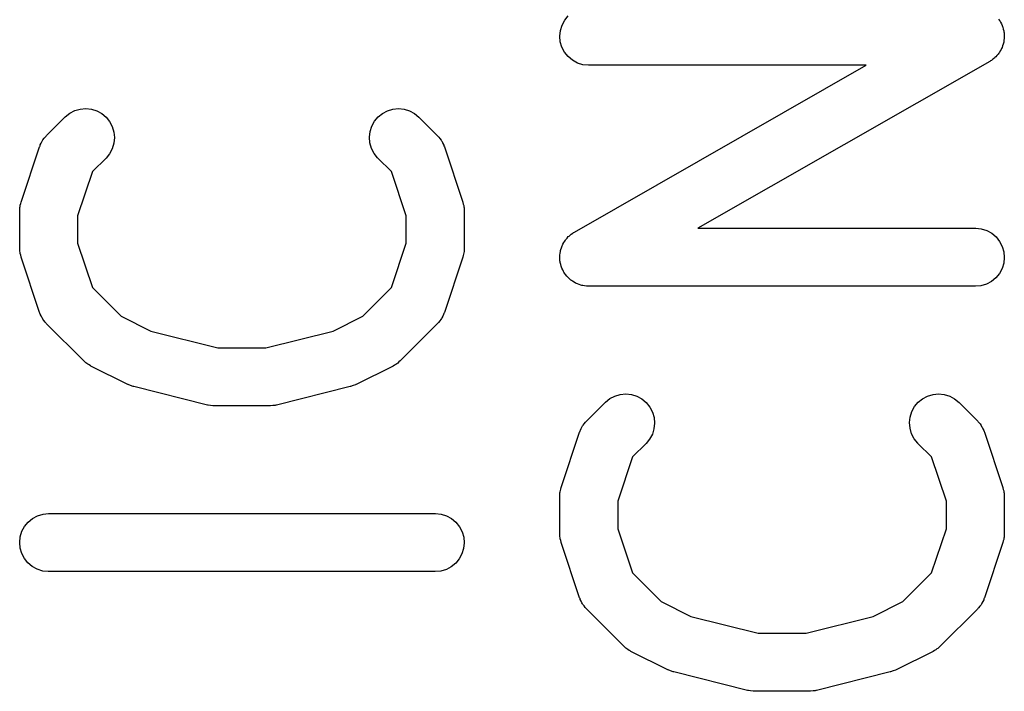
# Model space of a CAD drawing. Extents: x 0.02 to 3.89, y 0.07 to 3.88.
# Tile 125 of 172: x 3.61 to 3.71, y 1.75 to 1.82. Entities that reach past the tile are written whole.
import ezdxf

# ---------------------------------------------------------------- set-up
doc = ezdxf.new("R2010")
doc.units = 0
doc.header["$MEASUREMENT"] = 0
doc.layers.add('BLACK', color=7, linetype='CONTINUOUS')

msp = doc.modelspace()

# ---------------------------------------------------------------- linework, layer by layer
at = {"layer": 'BLACK', "linetype": 'CONTINUOUS'}
for p, q in [((3.66072, 1.81958), (3.66099, 1.82009)), ((3.66099, 1.82009), (3.66136, 1.82053)), ((3.70516, 1.8202), (3.70528, 1.82006)), ((3.70528, 1.82006), (3.70533, 1.81997)), ((3.70533, 1.81997), (3.70538, 1.81989)), ((3.66049, 1.81846), (3.66055, 1.81903)), ((3.66055, 1.81903), (3.66072, 1.81958)), ((3.70538, 1.81989), (3.70546, 1.81971)), ((3.70546, 1.81971), (3.70555, 1.81954)), ((3.70555, 1.81954), (3.70558, 1.81945)), ((3.70558, 1.81945), (3.70562, 1.81936)), ((3.70562, 1.81936), (3.70566, 1.81917)), ((3.70566, 1.81917), (3.70571, 1.81899)), ((3.70571, 1.81899), (3.70572, 1.81889)), ((3.66054, 1.81789), (3.66049, 1.81846)), ((3.70572, 1.81803), (3.7057, 1.81784)), ((3.70572, 1.81889), (3.70574, 1.8188)), ((3.70575, 1.81822), (3.70572, 1.81803)), ((3.70574, 1.8188), (3.70575, 1.81861)), ((3.70575, 1.81861), (3.70576, 1.81842)), ((3.70576, 1.81842), (3.70575, 1.81832)), ((3.70575, 1.81832), (3.70575, 1.81822)), ((3.6607, 1.81733), (3.66054, 1.81789)), ((3.66097, 1.81682), (3.6607, 1.81733)), ((3.70535, 1.81695), (3.70526, 1.81679)), ((3.70545, 1.81711), (3.70535, 1.81695)), ((3.70548, 1.81721), (3.70545, 1.81711)), ((3.70553, 1.81729), (3.70548, 1.81721)), ((3.70559, 1.81747), (3.70553, 1.81729)), ((3.70566, 1.81765), (3.70559, 1.81747)), ((3.70567, 1.81775), (3.70566, 1.81765)), ((3.7057, 1.81784), (3.70567, 1.81775)), ((3.66133, 1.81637), (3.66097, 1.81682)), ((3.66177, 1.816), (3.66133, 1.81637)), ((3.66228, 1.81572), (3.66177, 1.816)), ((3.70436, 1.81593), (3.70428, 1.81587)), ((3.70444, 1.81598), (3.70436, 1.81593)), ((3.70459, 1.8161), (3.70444, 1.81598)), ((3.70475, 1.81621), (3.70459, 1.8161)), ((3.70481, 1.81628), (3.70475, 1.81621)), ((3.70489, 1.81634), (3.70481, 1.81628)), ((3.70501, 1.81649), (3.70489, 1.81634)), ((3.70514, 1.81663), (3.70501, 1.81649)), ((3.70519, 1.81671), (3.70514, 1.81663)), ((3.70526, 1.81679), (3.70519, 1.81671)), ((3.66198, 1.7985), (3.69169, 1.81549)), ((3.66283, 1.81555), (3.66228, 1.81572)), ((3.6634, 1.81549), (3.66283, 1.81555)), ((3.66344, 1.81549), (3.6634, 1.81549)), ((3.69169, 1.81549), (3.66344, 1.81549)), ((3.70428, 1.81587), (3.67456, 1.79889)), ((3.61109, 1.81087), (3.61165, 1.81103)), ((3.61165, 1.81103), (3.61222, 1.81108)), ((3.61222, 1.81108), (3.61279, 1.81102)), ((3.61279, 1.81102), (3.61334, 1.81085)), ((3.64295, 1.81086), (3.6435, 1.81103)), ((3.6435, 1.81103), (3.64407, 1.81108)), ((3.64407, 1.81108), (3.64464, 1.81102)), ((3.64464, 1.81102), (3.6452, 1.81085)), ((3.60823, 1.80834), (3.6101, 1.81022)), ((3.6101, 1.81022), (3.61013, 1.81024)), ((3.61013, 1.81024), (3.61058, 1.8106)), ((3.61058, 1.8106), (3.61109, 1.81087)), ((3.61334, 1.81085), (3.61385, 1.81057)), ((3.61385, 1.81057), (3.61429, 1.8102)), ((3.61429, 1.8102), (3.61465, 1.80975)), ((3.64162, 1.80979), (3.64199, 1.81023)), ((3.64199, 1.81023), (3.64244, 1.81059)), ((3.64244, 1.81059), (3.64295, 1.81086)), ((3.6452, 1.81085), (3.6457, 1.81058)), ((3.6457, 1.81058), (3.64615, 1.81022)), ((3.64615, 1.81022), (3.64802, 1.80834)), ((3.61465, 1.80975), (3.61492, 1.80924)), ((3.61492, 1.80924), (3.61509, 1.80869)), ((3.64117, 1.80873), (3.64134, 1.80928)), ((3.64134, 1.80928), (3.64162, 1.80979)), ((3.60782, 1.80782), (3.60786, 1.80789)), ((3.60786, 1.80789), (3.60799, 1.80805)), ((3.60799, 1.80805), (3.60811, 1.80821)), ((3.60811, 1.80821), (3.60817, 1.80827)), ((3.60817, 1.80827), (3.60823, 1.80834)), ((3.61514, 1.80812), (3.61508, 1.80754)), ((3.61509, 1.80869), (3.61514, 1.80812)), ((3.64111, 1.80816), (3.64117, 1.80873)), ((3.64116, 1.80758), (3.64111, 1.80816)), ((3.64802, 1.80834), (3.64805, 1.80831)), ((3.64805, 1.80831), (3.64811, 1.80824)), ((3.64811, 1.80824), (3.64817, 1.80818)), ((3.64817, 1.80818), (3.64829, 1.80802)), ((3.64829, 1.80802), (3.64841, 1.80786)), ((3.60564, 1.80156), (3.60751, 1.80719)), ((3.60751, 1.80719), (3.60753, 1.80723)), ((3.60753, 1.80723), (3.60756, 1.8073)), ((3.60756, 1.8073), (3.60759, 1.80739)), ((3.60759, 1.80739), (3.60768, 1.80757)), ((3.60768, 1.80757), (3.60777, 1.80775)), ((3.60777, 1.80775), (3.60782, 1.80782)), ((3.61492, 1.80699), (3.61464, 1.80648)), ((3.61508, 1.80754), (3.61492, 1.80699)), ((3.64132, 1.80703), (3.64116, 1.80758)), ((3.64158, 1.80652), (3.64132, 1.80703)), ((3.64841, 1.80786), (3.64845, 1.80778)), ((3.64845, 1.80778), (3.6485, 1.80771)), ((3.6485, 1.80771), (3.64858, 1.80753)), ((3.64858, 1.80753), (3.64868, 1.80735)), ((3.64868, 1.80735), (3.6487, 1.80727)), ((3.6487, 1.80727), (3.64874, 1.80719)), ((3.64874, 1.80719), (3.65061, 1.80156)), ((3.61428, 1.80604), (3.6129, 1.80466)), ((3.61464, 1.80648), (3.61428, 1.80604)), ((3.64194, 1.80607), (3.64158, 1.80652)), ((3.64197, 1.80604), (3.64194, 1.80607)), ((3.64335, 1.80466), (3.64197, 1.80604)), ((3.6129, 1.80466), (3.61139, 1.80015)), ((3.64486, 1.80015), (3.64335, 1.80466)), ((3.60551, 1.801), (3.60554, 1.80112)), ((3.60551, 1.80083), (3.60551, 1.801)), ((3.60554, 1.80112), (3.60555, 1.80124)), ((3.60555, 1.80124), (3.6056, 1.8014)), ((3.6056, 1.8014), (3.60564, 1.80156)), ((3.65061, 1.80156), (3.65062, 1.80152)), ((3.65062, 1.80152), (3.65066, 1.80136)), ((3.65066, 1.80136), (3.65071, 1.8012)), ((3.65071, 1.8012), (3.65072, 1.80108)), ((3.65072, 1.80108), (3.65074, 1.80096)), ((3.65074, 1.80096), (3.65075, 1.80079)), ((3.60549, 1.80067), (3.60551, 1.80083)), ((3.60549, 1.80063), (3.60549, 1.80067)), ((3.60549, 1.79688), (3.60549, 1.80063)), ((3.61139, 1.80015), (3.61139, 1.79736)), ((3.64486, 1.79736), (3.64486, 1.80015)), ((3.65075, 1.80079), (3.65076, 1.80063)), ((3.65076, 1.80063), (3.65076, 1.79688)), ((3.67456, 1.79889), (3.70281, 1.79889)), ((3.70281, 1.79889), (3.70285, 1.79889)), ((3.70285, 1.79889), (3.70342, 1.79883)), ((3.66111, 1.79775), (3.66124, 1.79789)), ((3.66124, 1.79789), (3.66136, 1.79804)), ((3.66136, 1.79804), (3.66144, 1.7981)), ((3.66144, 1.7981), (3.66151, 1.79817)), ((3.66151, 1.79817), (3.66166, 1.79828)), ((3.66166, 1.79828), (3.66181, 1.7984)), ((3.66181, 1.7984), (3.66189, 1.79845)), ((3.66189, 1.79845), (3.66198, 1.7985)), ((3.70342, 1.79883), (3.70397, 1.79866)), ((3.70397, 1.79866), (3.70448, 1.79838)), ((3.70448, 1.79838), (3.70492, 1.79801)), ((3.70492, 1.79801), (3.70528, 1.79756)), ((3.6055, 1.79671), (3.60549, 1.79688)), ((3.61139, 1.79736), (3.6129, 1.79285)), ((3.64335, 1.79285), (3.64486, 1.79736)), ((3.65076, 1.79684), (3.65074, 1.79667)), ((3.65076, 1.79688), (3.65076, 1.79684)), ((3.66059, 1.79673), (3.66066, 1.7969)), ((3.66066, 1.7969), (3.66072, 1.79709)), ((3.66072, 1.79709), (3.66077, 1.79717)), ((3.66077, 1.79717), (3.6608, 1.79727)), ((3.6608, 1.79727), (3.6609, 1.79743)), ((3.6609, 1.79743), (3.66099, 1.79759)), ((3.66099, 1.79759), (3.66106, 1.79767)), ((3.66106, 1.79767), (3.66111, 1.79775)), ((3.70528, 1.79756), (3.70555, 1.79705)), ((3.70555, 1.79705), (3.70571, 1.79649)), ((3.60551, 1.79655), (3.6055, 1.79671)), ((3.60553, 1.79643), (3.60551, 1.79655)), ((3.60554, 1.79631), (3.60553, 1.79643)), ((3.60559, 1.79615), (3.60554, 1.79631)), ((3.60563, 1.79598), (3.60559, 1.79615)), ((3.60564, 1.79594), (3.60563, 1.79598)), ((3.60751, 1.79032), (3.60564, 1.79594)), ((3.65061, 1.79594), (3.64874, 1.79032)), ((3.65065, 1.79611), (3.65061, 1.79594)), ((3.6507, 1.79626), (3.65065, 1.79611)), ((3.65071, 1.79639), (3.6507, 1.79626)), ((3.65074, 1.79651), (3.65071, 1.79639)), ((3.65074, 1.79667), (3.65074, 1.79651)), ((3.66049, 1.79596), (3.6605, 1.79606)), ((3.6605, 1.79577), (3.66049, 1.79596)), ((3.6605, 1.79616), (3.66053, 1.79635)), ((3.6605, 1.79606), (3.6605, 1.79616)), ((3.66053, 1.79635), (3.66055, 1.79653)), ((3.66055, 1.79653), (3.66058, 1.79663)), ((3.66058, 1.79663), (3.66059, 1.79673)), ((3.70576, 1.79592), (3.7057, 1.79535)), ((3.70571, 1.79649), (3.70576, 1.79592)), ((3.66051, 1.79558), (3.6605, 1.79577)), ((3.66053, 1.79549), (3.66051, 1.79558)), ((3.66054, 1.79539), (3.66053, 1.79549)), ((3.66059, 1.79521), (3.66054, 1.79539)), ((3.66063, 1.79502), (3.66059, 1.79521)), ((3.66067, 1.79493), (3.66063, 1.79502)), ((3.6607, 1.79484), (3.66067, 1.79493)), ((3.66079, 1.79467), (3.6607, 1.79484)), ((3.7057, 1.79535), (3.70553, 1.7948)), ((3.66087, 1.79449), (3.66079, 1.79467)), ((3.66092, 1.79441), (3.66087, 1.79449)), ((3.66097, 1.79432), (3.66092, 1.79441)), ((3.66109, 1.79418), (3.66097, 1.79432)), ((3.6612, 1.79402), (3.66109, 1.79418)), ((3.66127, 1.79395), (3.6612, 1.79402)), ((3.66133, 1.79388), (3.66127, 1.79395)), ((3.66148, 1.79375), (3.66133, 1.79388)), ((3.70489, 1.79385), (3.70444, 1.79348)), ((3.70526, 1.79429), (3.70489, 1.79385)), ((3.70553, 1.7948), (3.70526, 1.79429)), ((3.6129, 1.79285), (3.61581, 1.78993)), ((3.64044, 1.78993), (3.64335, 1.79285)), ((3.66161, 1.79362), (3.66148, 1.79375)), ((3.6617, 1.79357), (3.66161, 1.79362)), ((3.66177, 1.7935), (3.6617, 1.79357)), ((3.66194, 1.79341), (3.66177, 1.7935)), ((3.6621, 1.79331), (3.66194, 1.79341)), ((3.66219, 1.79328), (3.6621, 1.79331)), ((3.66228, 1.79323), (3.66219, 1.79328)), ((3.66246, 1.79317), (3.66228, 1.79323)), ((3.66263, 1.7931), (3.66246, 1.79317)), ((3.66273, 1.79308), (3.66263, 1.7931)), ((3.66283, 1.79305), (3.66273, 1.79308)), ((3.66301, 1.79303), (3.66283, 1.79305)), ((3.6632, 1.793), (3.66301, 1.79303)), ((3.6633, 1.793), (3.6632, 1.793)), ((3.6634, 1.79299), (3.6633, 1.793)), ((3.66344, 1.79299), (3.6634, 1.79299)), ((3.70281, 1.79299), (3.66344, 1.79299)), ((3.70338, 1.79304), (3.70281, 1.79299)), ((3.70394, 1.79321), (3.70338, 1.79304)), ((3.70444, 1.79348), (3.70394, 1.79321)), ((3.60755, 1.79024), (3.60751, 1.79032)), ((3.60757, 1.79016), (3.60755, 1.79024)), ((3.60767, 1.78998), (3.60757, 1.79016)), ((3.60775, 1.78979), (3.60767, 1.78998)), ((3.61581, 1.78993), (3.61884, 1.78842)), ((3.63741, 1.78842), (3.64044, 1.78993)), ((3.64857, 1.78994), (3.64848, 1.78976)), ((3.64866, 1.79012), (3.64857, 1.78994)), ((3.64869, 1.7902), (3.64866, 1.79012)), ((3.64872, 1.79028), (3.64869, 1.7902)), ((3.64874, 1.79032), (3.64872, 1.79028)), ((3.6078, 1.78972), (3.60775, 1.78979)), ((3.60784, 1.78965), (3.6078, 1.78972)), ((3.60796, 1.78949), (3.60784, 1.78965)), ((3.60808, 1.78932), (3.60796, 1.78949)), ((3.60814, 1.78926), (3.60808, 1.78932)), ((3.6082, 1.7892), (3.60814, 1.78926)), ((3.60823, 1.78917), (3.6082, 1.7892)), ((3.61198, 1.78542), (3.60823, 1.78917)), ((3.64802, 1.78917), (3.64427, 1.78542)), ((3.64808, 1.78923), (3.64802, 1.78917)), ((3.64814, 1.78929), (3.64808, 1.78923)), ((3.64826, 1.78946), (3.64814, 1.78929)), ((3.64839, 1.78961), (3.64826, 1.78946)), ((3.64843, 1.78969), (3.64839, 1.78961)), ((3.64848, 1.78976), (3.64843, 1.78969)), ((3.61884, 1.78842), (3.62568, 1.78671)), ((3.63057, 1.78671), (3.63741, 1.78842)), ((3.62568, 1.78671), (3.63057, 1.78671)), ((3.6121, 1.78531), (3.61198, 1.78542)), ((3.61222, 1.7852), (3.6121, 1.78531)), ((3.61233, 1.78513), (3.61222, 1.7852)), ((3.61242, 1.78505), (3.61233, 1.78513)), ((3.61257, 1.78497), (3.61242, 1.78505)), ((3.61271, 1.78488), (3.61257, 1.78497)), ((3.61274, 1.78486), (3.61271, 1.78488)), ((3.61649, 1.78299), (3.61274, 1.78486)), ((3.64351, 1.78486), (3.63976, 1.78299)), ((3.64365, 1.78495), (3.64351, 1.78486)), ((3.64379, 1.78503), (3.64365, 1.78495)), ((3.64389, 1.7851), (3.64379, 1.78503)), ((3.64399, 1.78517), (3.64389, 1.7851)), ((3.64411, 1.78528), (3.64399, 1.78517)), ((3.64424, 1.78539), (3.64411, 1.78528)), ((3.64427, 1.78542), (3.64424, 1.78539)), ((3.61651, 1.78298), (3.61649, 1.78299)), ((3.61652, 1.78298), (3.61651, 1.78298)), ((3.61677, 1.78288), (3.61652, 1.78298)), ((3.61703, 1.78278), (3.61677, 1.78288)), ((3.63944, 1.78287), (3.63918, 1.78277)), ((3.6397, 1.78296), (3.63944, 1.78287)), ((3.63971, 1.78297), (3.6397, 1.78296)), ((3.63972, 1.78297), (3.63971, 1.78297)), ((3.63976, 1.78299), (3.63972, 1.78297)), ((3.61705, 1.78278), (3.61703, 1.78278)), ((3.61706, 1.78278), (3.61705, 1.78278)), ((3.6171, 1.78277), (3.61706, 1.78278)), ((3.6246, 1.78089), (3.6171, 1.78277)), ((3.63915, 1.78277), (3.63165, 1.78089)), ((3.63917, 1.78277), (3.63915, 1.78277)), ((3.63918, 1.78277), (3.63917, 1.78277)), ((3.66558, 1.78154), (3.66609, 1.78181)), ((3.66609, 1.78181), (3.66665, 1.78197)), ((3.66665, 1.78197), (3.66722, 1.78202)), ((3.66722, 1.78202), (3.66779, 1.78196)), ((3.66779, 1.78196), (3.66834, 1.78179)), ((3.69744, 1.78153), (3.69795, 1.7818)), ((3.69795, 1.7818), (3.6985, 1.78197)), ((3.6985, 1.78197), (3.69907, 1.78202)), ((3.69907, 1.78202), (3.69964, 1.78196)), ((3.69964, 1.78196), (3.7002, 1.78179)), ((3.62465, 1.78088), (3.6246, 1.78089)), ((3.6247, 1.78087), (3.62465, 1.78088)), ((3.62493, 1.78084), (3.6247, 1.78087)), ((3.62517, 1.78081), (3.62493, 1.78084)), ((3.62522, 1.78081), (3.62517, 1.78081)), ((3.62527, 1.7808), (3.62522, 1.78081)), ((3.62531, 1.7808), (3.62527, 1.7808)), ((3.63094, 1.7808), (3.62531, 1.7808)), ((3.63099, 1.78081), (3.63094, 1.7808)), ((3.63104, 1.7808), (3.63099, 1.78081)), ((3.63128, 1.78084), (3.63104, 1.7808)), ((3.63151, 1.78086), (3.63128, 1.78084)), ((3.63156, 1.78087), (3.63151, 1.78086)), ((3.63161, 1.78088), (3.63156, 1.78087)), ((3.63165, 1.78089), (3.63161, 1.78088)), ((3.66323, 1.77928), (3.6651, 1.78116)), ((3.6651, 1.78116), (3.66513, 1.78119)), ((3.66513, 1.78119), (3.66558, 1.78154)), ((3.66834, 1.78179), (3.66885, 1.78151)), ((3.66885, 1.78151), (3.66929, 1.78114)), ((3.66929, 1.78114), (3.66965, 1.78069)), ((3.69662, 1.78073), (3.69699, 1.78117)), ((3.69699, 1.78117), (3.69744, 1.78153)), ((3.7002, 1.78179), (3.7007, 1.78152)), ((3.7007, 1.78152), (3.70115, 1.78116)), ((3.70115, 1.78116), (3.70302, 1.77928)), ((3.66965, 1.78069), (3.66992, 1.78018)), ((3.66992, 1.78018), (3.67009, 1.77963)), ((3.69617, 1.77967), (3.69634, 1.78022)), ((3.69634, 1.78022), (3.69662, 1.78073)), ((3.66282, 1.77876), (3.66286, 1.77884)), ((3.66286, 1.77884), (3.66299, 1.77899)), ((3.66299, 1.77899), (3.66311, 1.77916)), ((3.66311, 1.77916), (3.66317, 1.77921)), ((3.66317, 1.77921), (3.66323, 1.77928)), ((3.67014, 1.77906), (3.67008, 1.77848)), ((3.67009, 1.77963), (3.67014, 1.77906)), ((3.69611, 1.7791), (3.69617, 1.77967)), ((3.69616, 1.77853), (3.69611, 1.7791)), ((3.70302, 1.77928), (3.70305, 1.77925)), ((3.70305, 1.77925), (3.70311, 1.77918)), ((3.70311, 1.77918), (3.70317, 1.77912)), ((3.70317, 1.77912), (3.70329, 1.77896)), ((3.70329, 1.77896), (3.70341, 1.7788)), ((3.70341, 1.7788), (3.70345, 1.77872)), ((3.66064, 1.7725), (3.66251, 1.77813)), ((3.66251, 1.77813), (3.66253, 1.77817)), ((3.66253, 1.77817), (3.66256, 1.77825)), ((3.66256, 1.77825), (3.66259, 1.77833)), ((3.66259, 1.77833), (3.66268, 1.77851)), ((3.66268, 1.77851), (3.66277, 1.77869)), ((3.66277, 1.77869), (3.66282, 1.77876)), ((3.66992, 1.77793), (3.66964, 1.77743)), ((3.67008, 1.77848), (3.66992, 1.77793)), ((3.69632, 1.77797), (3.69616, 1.77853)), ((3.69658, 1.77746), (3.69632, 1.77797)), ((3.70345, 1.77872), (3.7035, 1.77865)), ((3.7035, 1.77865), (3.70358, 1.77847)), ((3.70358, 1.77847), (3.70368, 1.77829)), ((3.70368, 1.77829), (3.7037, 1.77821)), ((3.7037, 1.77821), (3.70374, 1.77813)), ((3.70374, 1.77813), (3.70561, 1.7725)), ((3.66928, 1.77698), (3.6679, 1.7756)), ((3.66964, 1.77743), (3.66928, 1.77698)), ((3.69694, 1.77701), (3.69658, 1.77746)), ((3.69697, 1.77698), (3.69694, 1.77701)), ((3.69835, 1.7756), (3.69697, 1.77698)), ((3.6679, 1.7756), (3.66639, 1.77109)), ((3.69986, 1.77109), (3.69835, 1.7756)), ((3.66049, 1.77161), (3.66051, 1.77178)), ((3.66051, 1.77194), (3.66054, 1.77206)), ((3.66051, 1.77178), (3.66051, 1.77194)), ((3.66054, 1.77206), (3.66055, 1.77218)), ((3.66055, 1.77218), (3.6606, 1.77234)), ((3.6606, 1.77234), (3.66064, 1.7725)), ((3.70561, 1.7725), (3.70562, 1.77246)), ((3.70562, 1.77246), (3.70566, 1.7723)), ((3.70566, 1.7723), (3.70571, 1.77214)), ((3.70571, 1.77214), (3.70572, 1.77202)), ((3.70572, 1.77202), (3.70574, 1.7719)), ((3.70574, 1.7719), (3.70575, 1.77173)), ((3.66049, 1.77157), (3.66049, 1.77161)), ((3.66049, 1.76782), (3.66049, 1.77157)), ((3.66639, 1.77109), (3.66639, 1.7683)), ((3.69986, 1.7683), (3.69986, 1.77109)), ((3.70575, 1.77173), (3.70576, 1.77157)), ((3.70576, 1.77157), (3.70576, 1.76782)), ((3.60731, 1.76961), (3.60787, 1.76978)), ((3.60787, 1.76978), (3.60844, 1.76984)), ((3.60844, 1.76984), (3.64781, 1.76984)), ((3.64781, 1.76984), (3.64785, 1.76983)), ((3.64785, 1.76983), (3.64842, 1.76977)), ((3.64842, 1.76977), (3.64897, 1.7696)), ((3.60599, 1.76853), (3.60636, 1.76898)), ((3.60636, 1.76898), (3.60681, 1.76934)), ((3.60681, 1.76934), (3.60731, 1.76961)), ((3.64897, 1.7696), (3.64948, 1.76932)), ((3.64948, 1.76932), (3.64992, 1.76895)), ((3.64992, 1.76895), (3.65028, 1.7685)), ((3.60555, 1.76748), (3.60572, 1.76803)), ((3.60572, 1.76803), (3.60599, 1.76853)), ((3.65028, 1.7685), (3.65055, 1.76799)), ((3.65055, 1.76799), (3.65071, 1.76744)), ((3.6605, 1.76765), (3.66049, 1.76782)), ((3.66639, 1.7683), (3.6679, 1.76379)), ((3.69835, 1.76379), (3.69986, 1.7683)), ((3.70576, 1.76778), (3.70574, 1.76761)), ((3.70576, 1.76782), (3.70576, 1.76778)), ((3.60549, 1.7669), (3.60555, 1.76748)), ((3.60554, 1.76633), (3.60549, 1.7669)), ((3.65076, 1.76686), (3.6507, 1.76629)), ((3.65071, 1.76744), (3.65076, 1.76686)), ((3.66051, 1.76749), (3.6605, 1.76765)), ((3.66053, 1.76737), (3.66051, 1.76749)), ((3.66054, 1.76725), (3.66053, 1.76737)), ((3.66059, 1.76709), (3.66054, 1.76725)), ((3.66063, 1.76693), (3.66059, 1.76709)), ((3.66064, 1.76689), (3.66063, 1.76693)), ((3.66251, 1.76126), (3.66064, 1.76689)), ((3.70561, 1.76689), (3.70374, 1.76126)), ((3.70565, 1.76705), (3.70561, 1.76689)), ((3.7057, 1.76721), (3.70565, 1.76705)), ((3.70571, 1.76733), (3.7057, 1.76721)), ((3.70574, 1.76745), (3.70571, 1.76733)), ((3.70574, 1.76761), (3.70574, 1.76745)), ((3.6057, 1.76578), (3.60554, 1.76633)), ((3.60597, 1.76527), (3.6057, 1.76578)), ((3.6507, 1.76629), (3.65053, 1.76574)), ((3.60633, 1.76482), (3.60597, 1.76527)), ((3.60677, 1.76445), (3.60633, 1.76482)), ((3.64989, 1.76479), (3.64944, 1.76442)), ((3.65026, 1.76523), (3.64989, 1.76479)), ((3.65053, 1.76574), (3.65026, 1.76523)), ((3.60728, 1.76417), (3.60677, 1.76445)), ((3.60783, 1.76399), (3.60728, 1.76417)), ((3.6084, 1.76393), (3.60783, 1.76399)), ((3.60844, 1.76393), (3.6084, 1.76393)), ((3.64781, 1.76393), (3.60844, 1.76393)), ((3.64838, 1.76399), (3.64781, 1.76393)), ((3.64894, 1.76415), (3.64838, 1.76399)), ((3.64944, 1.76442), (3.64894, 1.76415)), ((3.6679, 1.76379), (3.67081, 1.76087)), ((3.69544, 1.76087), (3.69835, 1.76379)), ((3.66255, 1.76118), (3.66251, 1.76126)), ((3.66257, 1.7611), (3.66255, 1.76118)), ((3.66267, 1.76092), (3.66257, 1.7611)), ((3.66275, 1.76074), (3.66267, 1.76092)), ((3.67081, 1.76087), (3.67384, 1.75936)), ((3.69241, 1.75936), (3.69544, 1.76087)), ((3.70357, 1.76088), (3.70348, 1.7607)), ((3.70366, 1.76106), (3.70357, 1.76088)), ((3.70369, 1.76114), (3.70366, 1.76106)), ((3.70372, 1.76122), (3.70369, 1.76114)), ((3.70374, 1.76126), (3.70372, 1.76122)), ((3.6628, 1.76066), (3.66275, 1.76074)), ((3.66284, 1.76059), (3.6628, 1.76066)), ((3.66296, 1.76043), (3.66284, 1.76059)), ((3.66308, 1.76026), (3.66296, 1.76043)), ((3.66314, 1.7602), (3.66308, 1.76026)), ((3.6632, 1.76014), (3.66314, 1.7602)), ((3.66323, 1.76011), (3.6632, 1.76014)), ((3.66698, 1.75636), (3.66323, 1.76011)), ((3.70302, 1.76011), (3.69927, 1.75636)), ((3.70308, 1.76017), (3.70302, 1.76011)), ((3.70314, 1.76023), (3.70308, 1.76017)), ((3.70326, 1.7604), (3.70314, 1.76023)), ((3.70339, 1.76055), (3.70326, 1.7604)), ((3.70343, 1.76063), (3.70339, 1.76055)), ((3.70348, 1.7607), (3.70343, 1.76063)), ((3.67384, 1.75936), (3.68068, 1.75765)), ((3.68557, 1.75765), (3.69241, 1.75936)), ((3.68068, 1.75765), (3.68557, 1.75765)), ((3.6671, 1.75625), (3.66698, 1.75636)), ((3.66722, 1.75614), (3.6671, 1.75625)), ((3.66733, 1.75607), (3.66722, 1.75614)), ((3.66742, 1.75599), (3.66733, 1.75607)), ((3.66757, 1.75591), (3.66742, 1.75599)), ((3.66771, 1.75582), (3.66757, 1.75591)), ((3.66774, 1.7558), (3.66771, 1.75582)), ((3.67149, 1.75393), (3.66774, 1.7558)), ((3.69851, 1.7558), (3.69476, 1.75393)), ((3.69865, 1.75589), (3.69851, 1.7558)), ((3.69879, 1.75597), (3.69865, 1.75589)), ((3.69889, 1.75605), (3.69879, 1.75597)), ((3.69899, 1.75611), (3.69889, 1.75605)), ((3.69911, 1.75623), (3.69899, 1.75611)), ((3.69924, 1.75633), (3.69911, 1.75623)), ((3.69927, 1.75636), (3.69924, 1.75633)), ((3.67151, 1.75393), (3.67149, 1.75393)), ((3.67152, 1.75392), (3.67151, 1.75393)), ((3.67177, 1.75382), (3.67152, 1.75392)), ((3.67203, 1.75372), (3.67177, 1.75382)), ((3.69443, 1.75381), (3.69418, 1.75371)), ((3.6947, 1.7539), (3.69443, 1.75381)), ((3.69471, 1.75391), (3.6947, 1.7539)), ((3.69472, 1.75391), (3.69471, 1.75391)), ((3.69476, 1.75393), (3.69472, 1.75391)), ((3.67205, 1.75372), (3.67203, 1.75372)), ((3.67206, 1.75372), (3.67205, 1.75372)), ((3.6721, 1.75371), (3.67206, 1.75372)), ((3.6796, 1.75183), (3.6721, 1.75371)), ((3.69415, 1.75371), (3.68665, 1.75183)), ((3.69417, 1.75371), (3.69415, 1.75371)), ((3.69418, 1.75371), (3.69417, 1.75371)), ((3.67965, 1.75182), (3.6796, 1.75183)), ((3.6797, 1.75181), (3.67965, 1.75182)), ((3.67993, 1.75178), (3.6797, 1.75181)), ((3.68017, 1.75175), (3.67993, 1.75178)), ((3.68022, 1.75175), (3.68017, 1.75175)), ((3.68027, 1.75174), (3.68022, 1.75175)), ((3.68031, 1.75174), (3.68027, 1.75174)), ((3.68594, 1.75174), (3.68031, 1.75174)), ((3.68599, 1.75175), (3.68594, 1.75174)), ((3.68604, 1.75175), (3.68599, 1.75175)), ((3.68628, 1.75178), (3.68604, 1.75175)), ((3.68651, 1.7518), (3.68628, 1.75178)), ((3.68656, 1.75181), (3.68651, 1.7518)), ((3.68661, 1.75182), (3.68656, 1.75181)), ((3.68665, 1.75183), (3.68661, 1.75182))]:
    msp.add_line(p, q, dxfattribs=at)

doc.saveas('drawing.dxf')
